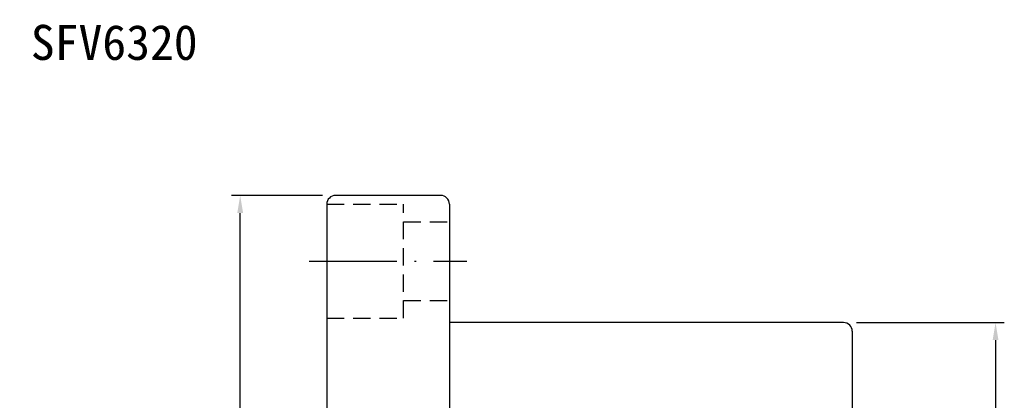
# Model space of a CAD drawing. Header units: inches. Extents: x 1 to 4086, y -402 to 368.
# Tile 49 of 49: x 270 to 495, y 268 to 355. Entities that reach past the tile are written whole.
import ezdxf
from ezdxf.enums import TextEntityAlignment as Align

# ---------------------------------------------------------------- set-up
doc = ezdxf.new("R2010")
doc.units = ezdxf.units.IN
doc.header["$LTSCALE"] = 4
doc.linetypes.add('CL-5', pattern=[7.1, 5, -1, 0.1, -1])
doc.linetypes.add('HID-1', pattern=[1.5, 1, -0.5])
for name, color, linetype in [('CHA', 7, 'Continuous'), ('CL', 1, 'CL-5'), ('DIM', 4, 'Continuous'), ('HID', 2, 'HID-1'), ('OUT', 3, 'Continuous')]:
    doc.layers.add(name, color=color, linetype=linetype)
doc.styles.add('DIM-7', font='SIMPLEX.shx', dxfattribs={"width": 0.7, "bigfont": 'chineset.shx'})
doc.styles.add('T', font='KAIU.TTF')
doc.dimstyles.new('CNS', dxfattribs={"dimtxt": 4, "dimasz": 2, "dimexe": 1, "dimexo": 1.5, "dimgap": 0.09, "dimtad": 0, "dimdsep": 46, "dimtxsty": 'DIM-7', "dimcen": 0.09, "dimclrd": 4, "dimclre": 4, "dimclrt": 4, "dimadec": 0, "dimazin": 0, "dimtfac": 1, "dimtix": 1, "dimtmove": 2, "dimatfit": 3, "dimfxl": 1, "dimtvp": 0.85, "dimtolj": 1, "dimarcsym": 0})

# ---------------------------------------------------------------- blocks, each defined once
blk = doc.blocks.new('*D5')
at = {"layer": 'DEFPOINTS', "color": 0, "transparency": 16777216}
for p in [(320.52, 315.04), (342.29, 315.04), (342.29, 135.04)]:
    blk.add_point(p, dxfattribs=at)
at = {"layer": 'DIM', "color": 4, "lineweight": -2, "transparency": 16777216}
for p, q in [((339.29, 315.04), (318.52, 315.04)), ((320.52, 139.04), (320.52, 311.04)), ((339.29, 135.04), (318.52, 135.04))]:
    blk.add_line(p, q, dxfattribs=at)
at = {"layer": 'DIM', "color": 4, "transparency": 16777216}
for points in [[(319.85, 311.04), (321.18, 311.04), (320.52, 315.04)], [(319.85, 139.04), (321.18, 139.04), (320.52, 135.04)]]:
    blk.add_solid(points, dxfattribs=at)
at = {"layer": 'DIM', "color": 4, "transparency": 16777216, "insert": (313.72, 225.04), "char_height": 8, "attachment_point": 5, "rotation": 90, "style": 'DIM-7'}
blk.add_mtext('\\A1;%%C180', dxfattribs=at)
blk = doc.blocks.new('*D7')
at = {"layer": 'DEFPOINTS', "color": 0, "transparency": 16777216}
for p in [(458.29, 286.04), (458.29, 164.04), (493.02, 164.04)]:
    blk.add_point(p, dxfattribs=at)
at = {"layer": 'DIM', "color": 4, "lineweight": -2, "transparency": 16777216}
for p, q in [((461.29, 286.04), (495.02, 286.04)), ((493.02, 282.04), (493.02, 168.04)), ((461.29, 164.04), (495.02, 164.04))]:
    blk.add_line(p, q, dxfattribs=at)
at = {"layer": 'DIM', "color": 4, "transparency": 16777216}
for points in [[(492.35, 282.04), (493.68, 282.04), (493.02, 286.04)], [(492.35, 168.04), (493.68, 168.04), (493.02, 164.04)]]:
    blk.add_solid(points, dxfattribs=at)
at = {"layer": 'DIM', "color": 4, "transparency": 16777216, "insert": (483.5, 225.04), "char_height": 8, "attachment_point": 5, "rotation": 90, "style": 'DIM-7'}
blk.add_mtext('\\A1;%%c122{\\H4.800000;\\S-0.014^ -0.039;}', dxfattribs=at)
blk = doc.blocks.new('*D9')
at = {"layer": 'DEFPOINTS', "color": 0, "transparency": 16777216}
for p in [(112, 270.63), (231.12, 179.46)]:
    blk.add_point(p, dxfattribs=at)
at = {"layer": 'DIM', "color": 4, "lineweight": -2, "transparency": 16777216}
for p, q in [((108.83, 273.06), (105.65, 275.49)), ((112, 270.63), (231.12, 179.46)), ((263.03, 155.03), (234.3, 177.03))]:
    blk.add_line(p, q, dxfattribs=at)
at = {"layer": 'DIM', "color": 4, "transparency": 16777216}
for points in [[(109.23, 273.59), (108.42, 272.53), (112, 270.63)], [(234.7, 177.56), (233.89, 176.5), (231.12, 179.46)]]:
    blk.add_solid(points, dxfattribs=at)
at = {"layer": 'DIM', "color": 4, "transparency": 16777216, "insert": (259.72, 166.14), "char_height": 8, "attachment_point": 5, "rotation": 322.5705, "style": 'DIM-7'}
blk.add_mtext('\\A1;∅150', dxfattribs=at)

msp = doc.modelspace()

# ---------------------------------------------------------------- linework, layer by layer
at = {"layer": 'CL', "color": 0}
msp.add_line((336.293, 300.044), (372.293, 300.044), dxfattribs=at)
at = {"layer": 'HID', "color": 0}
for p, q in [((340.293, 313.044), (357.793, 313.044)), ((357.793, 287.044), (357.793, 313.044)), ((357.793, 309.044), (368.293, 309.044)), ((357.793, 291.044), (368.293, 291.044)), ((340.293, 287.044), (357.793, 287.044))]:
    msp.add_line(p, q, dxfattribs=at)
at = {"layer": 'OUT', "color": 0}
for p, q in [((366.293, 315.044), (342.293, 315.044)), ((340.293, 313.044), (340.293, 137.044)), ((368.293, 313.044), (368.293, 137.044)), ((458.293, 286.044), (368.293, 286.044)), ((460.293, 284.044), (460.293, 166.044))]:
    msp.add_line(p, q, dxfattribs=at)
for centre, start, end in [((342.293, 313.044), 90, 180), ((366.293, 313.044), 0, 90), ((458.293, 284.044), 0, 90)]:
    msp.add_arc(centre, 2, start, end, dxfattribs=at)

# ---------------------------------------------------------------- texts
at = {"layer": 'CHA', "color": 0, "style": 'T'}
msp.add_text('SFV6320', height=8, dxfattribs=at).set_placement((291.753, 349.97), align=Align.MIDDLE)

# ---------------------------------------------------------------- dimensions: what is measured, and where the dimension line sits
at = {"layer": 'DIM', "color": 0}
for base, p1, p2, text, override, picture, middle in [((320.516, 315.044), (342.293, 135.044), (342.293, 315.044), '%%C<>', {"dimscale": 2}, '*D5', (313.716, 225.044)), ((493.018, 164.044), (458.293, 286.044), (458.293, 164.044), '%%c<>', {"dimscale": 2, "dimgap": 0.09, "dimtol": 1, "dimlim": 0, "dimtp": -0.014, "dimtm": 0.039, "dimtfac": 0.6, "dimtdec": 3}, '*D7', (483.498, 225.044))]:
    dim = msp.add_linear_dim(base=base, p1=p1, p2=p2, angle=90, text=text, dimstyle='CNS', override=override, dxfattribs=at)
    dim.commit()
    dim.dimension.update_dxf_attribs({"geometry": picture, "text_midpoint": middle})
dim = msp.add_diameter_dim_2p(p1=(112.005, 270.628), p2=(231.12, 179.46), dimstyle='CNS', override={"dimscale": 2, "dimtmove": 0}, dxfattribs=at)
dim.commit()
dim.dimension.update_dxf_attribs({"geometry": '*D9', "text_midpoint": (255.584, 160.736), "dimtype": 163})

doc.saveas('drawing.dxf')
